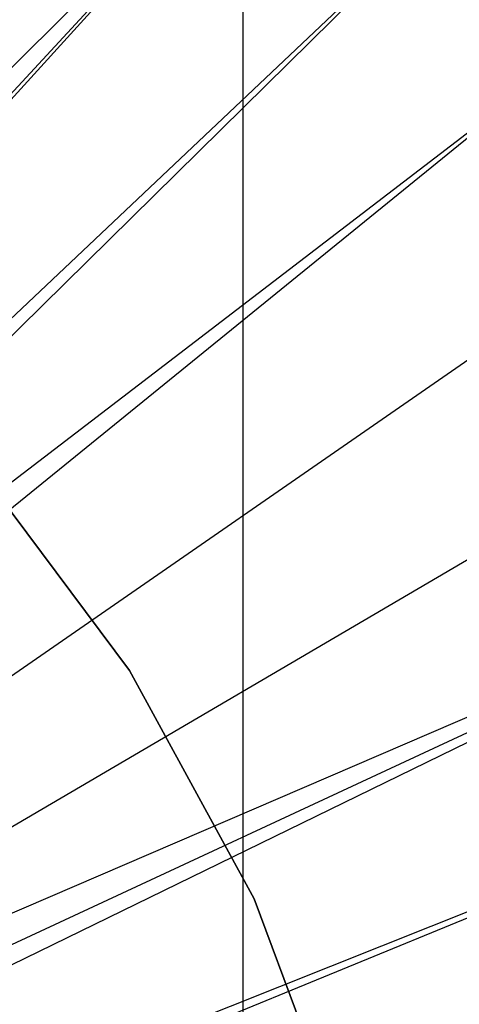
# Model space of a CAD drawing. Extents: x 0.1 to 20.1, y -10 to 10.
# Tile 70 of 127: x 10.592 to 10.744, y 0.225 to 0.565. Entities that reach past the tile are written whole.
import ezdxf

# ---------------------------------------------------------------- set-up
doc = ezdxf.new("R2010")
doc.units = 0
doc.header["$LTSCALE"] = 2.54
doc.layers.get('0').update_dxf_attribs({"linetype": 'CONTINUOUS'})

# ---------------------------------------------------------------- blocks, each defined once
blk = doc.blocks.new('DROPS_COLOR_E_STL')
at = {"color": 0}
for p, q in [((10.66926, -0.9, 26.45159), (10.66926, 0.9, 26.45159)), ((10.66926, -0.9, 26.45159), (10.66926, 0.9, 26.45159)), ((10.66926, -0.9, 18.53302), (10.66926, 0.9, 18.53302)), ((10.66926, -0.9, 18.53302), (10.66926, 0.9, 18.53302)), ((10.69549, 0.65469, 14.69615), (10.31272, 0.27274, 15.46608)), ((10.69549, 0.65469, 14.69615), (10.31272, 0.27274, 15.46608)), ((10.69549, 0.65469, 14.69615), (10.32936, 0.2589, 15.46608)), ((10.69549, 0.65469, 14.69615), (10.32936, 0.2589, 15.46608)), ((10.33274, 0.25587, 15.46608), (10.69549, 0.65469, 14.69615)), ((10.33274, 0.25587, 15.46608), (10.69549, 0.65469, 14.69615)), ((10.35142, 0.23754, 15.46608), (10.7433, 0.60777, 14.69615)), ((10.35142, 0.23754, 15.46608), (10.7433, 0.60777, 14.69615)), ((10.3589, 0.22936, 15.46608), (10.7433, 0.60777, 14.69615)), ((10.3589, 0.22936, 15.46608), (10.7433, 0.60777, 14.69615)), ((10.3589, 0.22936, 15.46608), (10.78742, 0.55738, 14.69615)), ((10.3589, 0.22936, 15.46608), (10.78742, 0.55738, 14.69615)), ((10.36867, 0.21784, 15.46608), (10.78742, 0.55738, 14.69615)), ((10.36867, 0.21784, 15.46608), (10.78742, 0.55738, 14.69615)), ((10.38437, 0.1969, 15.46608), (10.82761, 0.5038, 14.69615)), ((10.38437, 0.1969, 15.46608), (10.82761, 0.5038, 14.69615)), ((10.39845, 0.17483, 15.46608), (10.86363, 0.44733, 14.69615)), ((10.39845, 0.17483, 15.46608), (10.86363, 0.44733, 14.69615)), ((10.62999, 0.3406, 164.411), (10.57612, 0.41256, 164.411)), ((10.57612, 0.41256, 164.511), (10.62999, 0.3406, 164.511)), ((10.57612, 0.41256, 164.511), (10.62999, 0.3406, 164.511)), ((10.62999, 0.3406, 164.411), (10.57612, 0.41256, 164.411)), ((10.39845, 0.17483, 15.46608), (10.89527, 0.38829, 14.69615)), ((10.39845, 0.17483, 15.46608), (10.89527, 0.38829, 14.69615)), ((10.40627, 0.16074, 15.46608), (10.89527, 0.38829, 14.69615)), ((10.40627, 0.16074, 15.46608), (10.89527, 0.38829, 14.69615)), ((10.89527, 0.38829, 14.69615), (10.41082, 0.15176, 15.46608)), ((10.89527, 0.38829, 14.69615), (10.41082, 0.15176, 15.46608)), ((10.67307, 0.26171, 164.411), (10.62999, 0.3406, 164.411)), ((10.62999, 0.3406, 164.411), (10.62999, 0.3406, 164.511)), ((10.62999, 0.3406, 164.511), (10.67307, 0.26171, 164.511)), ((10.62999, 0.3406, 164.411), (10.62999, 0.3406, 164.511)), ((10.62999, 0.3406, 164.511), (10.67307, 0.26171, 164.511)), ((10.67307, 0.26171, 164.411), (10.62999, 0.3406, 164.411)), ((10.92236, 0.32704, 14.69615), (10.4214, 0.12782, 15.46608)), ((10.92236, 0.32704, 14.69615), (10.4214, 0.12782, 15.46608)), ((10.92236, 0.32704, 14.69615), (10.42341, 0.12265, 15.46608)), ((10.92236, 0.32704, 14.69615), (10.42341, 0.12265, 15.46608)), ((10.70448, 0.17749, 164.411), (10.67307, 0.26171, 164.411)), ((10.67307, 0.26171, 164.411), (10.67307, 0.26171, 164.511)), ((10.67307, 0.26171, 164.511), (10.70448, 0.17749, 164.511)), ((10.67307, 0.26171, 164.411), (10.67307, 0.26171, 164.511)), ((10.67307, 0.26171, 164.511), (10.70448, 0.17749, 164.511)), ((10.70448, 0.17749, 164.411), (10.67307, 0.26171, 164.411))]:
    blk.add_line(p, q, dxfattribs=at)

msp = doc.modelspace()

# ---------------------------------------------------------------- block references
at = {"color": 0}
msp.add_blockref('DROPS_COLOR_E_STL', (0, 0), dxfattribs=at)

doc.saveas('drawing.dxf')
